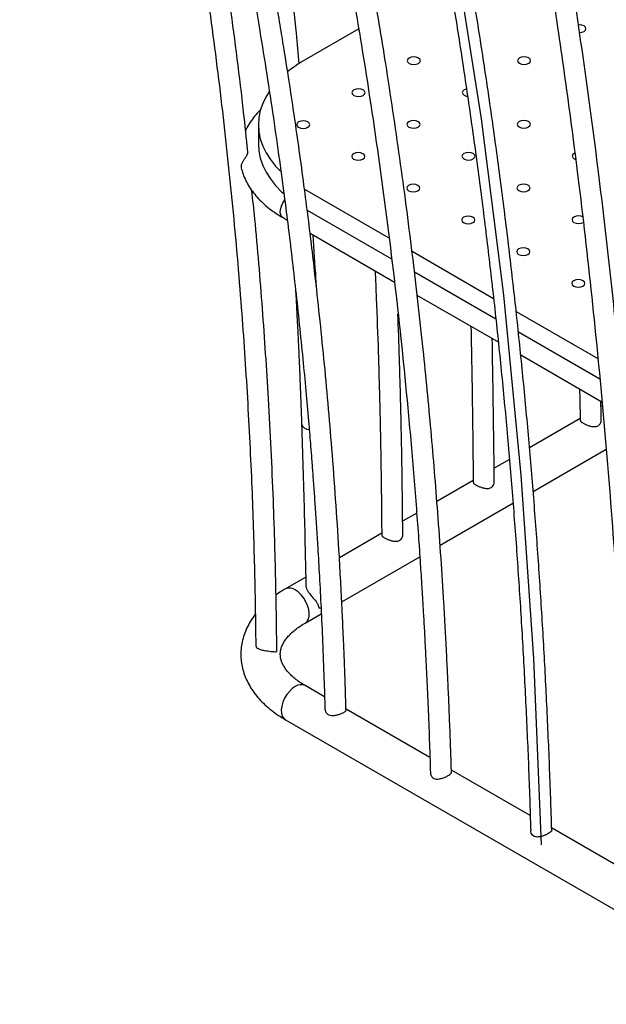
# Model space of a CAD drawing. Header units: millimetres. Extents: x 3 to 415, y 5 to 292.
# Tile 9 of 17: x 285 to 307, y 142 to 180. Entities that reach past the tile are written whole.
import ezdxf

# ---------------------------------------------------------------- set-up
doc = ezdxf.new("R2010")
doc.units = ezdxf.units.MM

msp = doc.modelspace()

# ---------------------------------------------------------------- linework, layer by layer
at = {"color": 7, "linetype": 'Continuous', "lineweight": 25}
for p, q in [((297.519, 179.1748), (295.4579, 177.985)), ((293.7006, 175.5358), (293.7006, 174.8009)), ((295.4579, 173.0865), (298.663, 171.2363)), ((295.5598, 172.2928), (298.7645, 170.4428)), ((294.6391, 172.0036), (294.8016, 171.9098)), ((295.6699, 171.4085), (298.8778, 169.5566)), ((299.544, 170.7277), (302.6462, 168.9368)), ((299.6345, 169.9406), (302.7304, 168.1534)), ((299.7338, 169.0625), (302.823, 167.2791)), ((303.5043, 168.4415), (306.6068, 166.6504)), ((303.5873, 167.6587), (306.6829, 165.8716)), ((303.6799, 166.7844), (306.7679, 165.0018)), ((306.7825, 164.8525), (306.7295, 164.8219)), ((305.939, 164.3656), (304.0116, 163.2529)), ((304.1516, 161.6017), (306.9239, 163.2021)), ((303.2466, 162.8113), (302.6659, 162.476)), ((301.8712, 162.0173), (300.4882, 161.2189)), ((300.6111, 159.5578), (303.3831, 161.1581)), ((299.7217, 160.7764), (299.1883, 160.4685)), ((298.3914, 160.0084), (296.7821, 159.0794)), ((296.8733, 157.4), (299.8406, 159.1131)), ((295.5013, 158.34), (294.7294, 157.8944)), ((295.4794, 156.5953), (296.094, 156.9502)), ((296.219, 153.7936), (295.4794, 154.2206)), ((300.2254, 151.4808), (297.0348, 153.3227)), ((294.7294, 152.9215), (313.4677, 142.1041)), ((304.0392, 149.2791), (301.0412, 151.0098)), ((307.8531, 147.0774), (304.8541, 148.8086))]:
    msp.add_line(p, q, dxfattribs=at)
at = {"color": 7, "linetype": 'Continuous', "flags": 128}
msp.add_lwpolyline([(304.4735, 148.1623), (304.1804, 155.2496), (303.7011, 162.2162), (303.0359, 169.0559), (302.1856, 175.7628), (301.1508, 182.3309), (299.9325, 188.7545), (298.5318, 195.0278), (296.9497, 201.1455)], dxfattribs=at)
at = {"color": 7, "linetype": 'Continuous', "lineweight": 25, "flags": 128}
for points in [[(306.0842, 179.0849), (306.1384, 179.1317), (306.1574, 179.1869), (306.1384, 179.2421), (306.0842, 179.289), (306.0031, 179.3202), (305.9074, 179.3312), (305.8657, 179.3292)], [(305.9093, 179.0426), (306.0031, 179.0536), (306.0842, 179.0849)], [(299.789, 177.8659), (299.8432, 177.9127), (299.8622, 177.968), (299.8432, 178.0232), (299.789, 178.07), (299.7079, 178.1013), (299.6122, 178.1123), (299.5165, 178.1013), (299.4354, 178.07), (299.3812, 178.0232), (299.3622, 177.968), (299.3812, 177.9127), (299.4354, 177.8659), (299.5165, 177.8346), (299.6122, 177.8236), (299.7079, 177.8346), (299.789, 177.8659)], [(303.9825, 177.8716), (304.0367, 177.9184), (304.0557, 177.9736), (304.0367, 178.0289), (303.9825, 178.0757), (303.9014, 178.107), (303.8057, 178.118), (303.7101, 178.107), (303.6289, 178.0757), (303.5748, 178.0289), (303.5557, 177.9736), (303.5748, 177.9184), (303.6289, 177.8716), (303.7101, 177.8403), (303.8057, 177.8293), (303.9014, 177.8403), (303.9825, 177.8716)], [(294.1088, 176.7916), (293.9942, 176.6061), (293.8664, 176.3443), (293.7744, 176.0776), (293.7191, 175.8075), (293.7006, 175.5358), (293.7191, 175.264), (293.7744, 174.9939), (293.8664, 174.7272), (293.9942, 174.4654), (294.1573, 174.2102), (294.3545, 173.9633), (294.5439, 173.765)], [(297.6873, 176.6526), (297.7415, 176.6995), (297.7605, 176.7547), (297.7415, 176.8099), (297.6873, 176.8567), (297.6062, 176.888), (297.5105, 176.899), (297.4148, 176.888), (297.3337, 176.8567), (297.2795, 176.8099), (297.2605, 176.7547), (297.2795, 176.6995), (297.3337, 176.6526), (297.4148, 176.6214), (297.5105, 176.6104), (297.6062, 176.6214), (297.6873, 176.6526)], [(301.6138, 176.895), (301.6084, 176.8937), (301.5273, 176.8624), (301.4731, 176.8156), (301.454, 176.7604), (301.4731, 176.7051), (301.5273, 176.6583), (301.6084, 176.627), (301.6545, 176.6189)], [(295.5856, 175.4394), (295.6398, 175.4862), (295.6588, 175.5414), (295.6398, 175.5967), (295.5856, 175.6435), (295.5045, 175.6748), (295.4088, 175.6857), (295.3132, 175.6748), (295.2321, 175.6435), (295.1779, 175.5967), (295.1588, 175.5414), (295.1779, 175.4862), (295.2321, 175.4394), (295.3132, 175.4081), (295.4088, 175.3971), (295.5045, 175.4081), (295.5856, 175.4394)], [(299.7791, 175.445), (299.8333, 175.4919), (299.8524, 175.5471), (299.8333, 175.6023), (299.7791, 175.6491), (299.698, 175.6804), (299.6024, 175.6914), (299.5067, 175.6804), (299.4256, 175.6491), (299.3714, 175.6023), (299.3524, 175.5471), (299.3714, 175.4919), (299.4256, 175.445), (299.5067, 175.4138), (299.6024, 175.4028), (299.698, 175.4138), (299.7791, 175.445)], [(303.9727, 175.4507), (304.0269, 175.4975), (304.0459, 175.5528), (304.0269, 175.608), (303.9727, 175.6548), (303.8916, 175.6861), (303.7959, 175.6971), (303.7002, 175.6861), (303.6191, 175.6548), (303.5649, 175.608), (303.5459, 175.5528), (303.5649, 175.4975), (303.6191, 175.4507), (303.7002, 175.4194), (303.7959, 175.4084), (303.8916, 175.4194), (303.9727, 175.4507)], [(293.7006, 174.8009), (293.7191, 174.5291), (293.7744, 174.259), (293.8664, 173.9923), (293.9942, 173.7305), (294.1573, 173.4754), (294.3545, 173.2284), (294.5847, 172.9911), (294.6667, 172.9161)], [(297.6775, 174.2318), (297.7317, 174.2786), (297.7507, 174.3338), (297.7317, 174.3891), (297.6775, 174.4359), (297.5964, 174.4672), (297.5007, 174.4781), (297.405, 174.4672), (297.3239, 174.4359), (297.2697, 174.3891), (297.2507, 174.3338), (297.2697, 174.2786), (297.3239, 174.2318), (297.405, 174.2005), (297.5007, 174.1895), (297.5964, 174.2005), (297.6775, 174.2318)], [(301.871, 174.2374), (301.9252, 174.2843), (301.9442, 174.3395), (301.9252, 174.3947), (301.871, 174.4415), (301.7899, 174.4728), (301.6942, 174.4838), (301.5986, 174.4728), (301.5174, 174.4415), (301.4633, 174.3947), (301.4442, 174.3395), (301.4633, 174.2843), (301.5174, 174.2374), (301.5986, 174.2062), (301.6942, 174.1952), (301.7899, 174.2062), (301.871, 174.2374)], [(305.7306, 174.4574), (305.711, 174.4472), (305.6568, 174.4004), (305.6378, 174.3452), (305.6568, 174.2899), (305.711, 174.2431), (305.7618, 174.2205)], [(303.9629, 173.0298), (304.0171, 173.0767), (304.0361, 173.1319), (304.0171, 173.1871), (303.9629, 173.2339), (303.8818, 173.2652), (303.7861, 173.2762), (303.6904, 173.2652), (303.6093, 173.2339), (303.5551, 173.1871), (303.5361, 173.1319), (303.5551, 173.0767), (303.6093, 173.0298), (303.6904, 172.9986), (303.7861, 172.9876), (303.8818, 172.9986), (303.9629, 173.0298)], [(299.7693, 173.0242), (299.8235, 173.071), (299.8425, 173.1262), (299.8235, 173.1814), (299.7693, 173.2283), (299.6882, 173.2596), (299.5925, 173.2705), (299.4969, 173.2596), (299.4158, 173.2283), (299.3616, 173.1814), (299.3425, 173.1262), (299.3616, 173.071), (299.4158, 173.0242), (299.4969, 172.9929), (299.5925, 172.9819), (299.6882, 172.9929), (299.7693, 173.0242)], [(301.8612, 171.8166), (301.9154, 171.8634), (301.9344, 171.9186), (301.9154, 171.9738), (301.8612, 172.0207), (301.7801, 172.0519), (301.6844, 172.0629), (301.5887, 172.0519), (301.5076, 172.0207), (301.4534, 171.9738), (301.4344, 171.9186), (301.4534, 171.8634), (301.5076, 171.8166), (301.5887, 171.7853), (301.6844, 171.7743), (301.7801, 171.7853), (301.8612, 171.8166)], [(306.0292, 172.0392), (305.9736, 172.0576), (305.8779, 172.0686), (305.7823, 172.0576), (305.7012, 172.0263), (305.647, 171.9795), (305.6279, 171.9243), (305.647, 171.8691), (305.7012, 171.8222), (305.7823, 171.7909), (305.8779, 171.78), (305.9736, 171.7909), (306.0547, 171.8222), (306.0547, 171.8222)], [(303.953, 170.609), (304.0072, 170.6558), (304.0263, 170.711), (304.0072, 170.7662), (303.953, 170.8131), (303.8719, 170.8443), (303.7763, 170.8553), (303.6806, 170.8443), (303.5995, 170.8131), (303.5453, 170.7662), (303.5263, 170.711), (303.5453, 170.6558), (303.5995, 170.609), (303.6806, 170.5777), (303.7763, 170.5667), (303.8719, 170.5777), (303.953, 170.609)], [(306.0449, 169.4014), (306.0991, 169.4482), (306.1181, 169.5034), (306.0991, 169.5586), (306.0449, 169.6055), (305.9638, 169.6367), (305.8681, 169.6477), (305.7724, 169.6367), (305.6913, 169.6055), (305.6372, 169.5586), (305.6181, 169.5034), (305.6372, 169.4482), (305.6913, 169.4014), (305.7724, 169.3701), (305.8681, 169.3591), (305.9638, 169.3701), (306.0449, 169.4014)], [(296.0864, 157.1722), (296.0574, 157.1652), (296.0005, 157.1557)]]:
    msp.add_lwpolyline(points, dxfattribs=at)
at = {"color": 8, "linetype": 'Continuous', "lineweight": 25, "flags": 128}
for points in [[(294.6391, 172.0036), (294.6003, 172.0344), (294.556, 172.1075), (294.5364, 172.2051), (294.543, 172.3198), (294.5752, 172.4432), (294.6307, 172.5661), (294.7021, 172.6751)], [(295.4806, 156.596), (295.5433, 156.6478), (295.597, 156.7338), (295.6277, 156.8437), (295.6339, 156.9723), (295.6154, 157.1137), (295.5729, 157.2612), (295.5086, 157.408), (295.4253, 157.5471), (295.3271, 157.6721), (295.2184, 157.7772), (295.1044, 157.8573)], [(295.1044, 154.1834), (294.9904, 154.1033), (294.8817, 153.9983), (294.7834, 153.8733), (294.7002, 153.7342), (294.6358, 153.5874), (294.5934, 153.4399), (294.5748, 153.2985), (294.581, 153.1698), (294.6117, 153.06), (294.6654, 152.974), (294.7294, 152.9215)]]:
    msp.add_lwpolyline(points, dxfattribs=at)
at = {"color": 7, "linetype": 'Continuous', "lineweight": 25}
msp.add_arc((297.8732, 173.7535), 4.8723, 119.71754, 128.93192, dxfattribs=at)
at = {"color": 8, "linetype": 'Continuous', "lineweight": 25}
for centre, radius, start, end in [((295.6226, 164.239), 0.291, 197.87515, 272.03544), ((294.8854, 157.5579), 0.3709, 53.8167, 114.8878), ((295.3234, 153.8841), 0.3709, 65.12869, 126.18177)]:
    msp.add_arc(centre, radius, start, end, dxfattribs=at)
at = {"color": 7, "linetype": 'Continuous', "lineweight": 25}
for points, knots in [([(284.6258, 211.6821), (284.7076, 211.4258), (284.8617, 210.9432), (285.0749, 210.2632), (285.2579, 209.6726), (285.4116, 209.1715), (285.5394, 208.7507), (285.6513, 208.3795), (285.8205, 207.8144), (286.0528, 207.0277), (286.5964, 205.1489), (287.1928, 202.9836), (287.8313, 200.5199), (288.1897, 199.076), (288.4322, 198.0697), (288.5591, 197.536), (288.6794, 197.0234), (288.8033, 196.4891), (288.9961, 195.6462), (289.2437, 194.5353), (289.5348, 193.1812), (289.8102, 191.854), (290.0757, 190.5264), (290.4139, 188.7687), (290.8113, 186.5774), (291.315, 183.5571), (291.8255, 180.1317), (292.317, 176.296), (292.7305, 172.4439), (293.0525, 168.7311), (293.2932, 165.1606), (293.431, 162.3744), (293.5092, 160.2354), (293.541, 159.1323), (293.5584, 158.4133), (293.5667, 158.0431), (293.5755, 157.6123), (293.5846, 157.1092), (293.5932, 156.5336), (293.5992, 156.0764), (293.6014, 155.8109), (293.6018, 155.7616)], [0, 0, 0, 0, 0.0143297, 0.0269782, 0.0379512, 0.0472521, 0.0548832, 0.0613667, 0.067891, 0.0862792, 0.1050227, 0.1719643, 0.205717, 0.2402847, 0.2509908, 0.2606778, 0.2694074, 0.2789418, 0.2897873, 0.3152938, 0.3393197, 0.3632277, 0.3871357, 0.4110437, 0.4580057, 0.5049678, 0.5728879, 0.6408081, 0.7087284, 0.7766489, 0.8364192, 0.8961897, 0.9224889, 0.9481606, 0.9537476, 0.9599772, 0.9674599, 0.9761965, 0.9861878, 0.9974351, 1, 1, 1, 1]), ([(293.299, 174.5171), (293.2477, 175.0179), (293.0581, 176.8709), (292.6411, 180.0576), (292.0352, 184.1683), (291.3179, 188.3485), (290.7173, 191.4296), (290.3184, 193.3369), (290.1589, 194.0848), (289.9932, 194.8465), (289.82, 195.6268), (289.6646, 196.313), (289.5345, 196.8778), (289.4339, 197.3103), (289.3345, 197.7329), (289.2291, 198.1765), (289.1147, 198.6528), (288.8519, 199.7339), (288.4373, 201.3831), (287.8781, 203.5082), (287.4951, 204.8782), (287.315, 205.5224)], [0, 0, 0, 0, 0.0474503, 0.1755478, 0.3036456, 0.4405938, 0.5775424, 0.6016457, 0.625749, 0.6502242, 0.6757454, 0.7017558, 0.7171416, 0.7308881, 0.7440036, 0.7584536, 0.7742797, 0.7906311, 0.8643649, 0.9362226, 1, 1, 1, 1]), ([(301.0437, 150.9314), (301.0365, 151.1651), (301.0189, 151.7347), (300.9867, 152.6103), (300.9495, 153.5316), (300.9123, 154.369), (300.8764, 155.1194), (300.8425, 155.7843), (300.8113, 156.3649), (300.7823, 156.8811), (300.7304, 157.7699), (300.648, 159.0718), (300.4926, 161.2572), (300.2744, 163.9085), (299.9558, 167.1953), (299.5649, 170.6512), (299.0908, 174.2698), (298.658, 177.1713), (298.3005, 179.3737), (298.0422, 180.8905), (297.7729, 182.4009), (297.4905, 183.9158), (297.236, 185.2233), (297.0121, 186.3349), (296.8245, 187.2439), (296.6348, 188.1407), (296.4499, 188.9946), (296.2758, 189.7818), (296.1137, 190.5004), (295.9678, 191.1361), (295.827, 191.7405), (295.6784, 192.3694), (295.5056, 193.0884), (295.3164, 193.861), (295.1228, 194.6368), (294.9366, 195.3694), (294.7609, 196.0494), (294.6141, 196.6088), (294.4871, 197.0873), (294.3699, 197.5246), (294.2337, 198.0275), (294.0777, 198.5965), (293.9014, 199.231), (293.7082, 199.9156), (293.4985, 200.6473), (293.2724, 201.4236), (293.0253, 202.2565), (292.757, 203.146), (292.5683, 203.7559), (292.4709, 204.0707)], [0, 0, 0, 0, 0.0123668, 0.0301428, 0.0464591, 0.0613177, 0.0747204, 0.0864681, 0.0968141, 0.1057602, 0.1140887, 0.1444262, 0.1756524, 0.2318341, 0.2880161, 0.3548999, 0.4217842, 0.4886691, 0.5172717, 0.5458746, 0.5744776, 0.6030806, 0.632307, 0.6494047, 0.6670072, 0.6847262, 0.7012651, 0.7165193, 0.7304833, 0.7431346, 0.7536414, 0.7658447, 0.7799914, 0.7958788, 0.8113417, 0.8257973, 0.8392451, 0.8516844, 0.8590651, 0.8677486, 0.8777659, 0.8891177, 0.9018051, 0.9158294, 0.930278, 0.9459177, 0.9627501, 0.9807768, 1, 1, 1, 1]), ([(291.7072, 203.8324), (291.8058, 203.5137), (291.9953, 202.9011), (292.2625, 202.0151), (292.504, 201.2009), (292.7202, 200.4587), (292.9123, 199.7892), (293.081, 199.1929), (293.2312, 198.6551), (293.3689, 198.1569), (293.5017, 197.6704), (293.6334, 197.1828), (293.7662, 196.6857), (293.9924, 195.8288), (294.3106, 194.5938), (294.6195, 193.3482), (294.8361, 192.451), (294.9581, 191.9395), (295.0694, 191.4665), (295.1647, 191.0573), (295.2462, 190.7038), (295.3252, 190.3586), (295.4141, 189.9666), (295.5211, 189.4894), (295.6436, 188.9355), (295.7736, 188.3388), (295.9033, 187.7334), (296.029, 187.1378), (296.223, 186.2033), (296.4785, 184.9349), (296.7871, 183.3319), (297.0793, 181.7425), (297.3575, 180.1553), (297.7853, 177.5924), (298.3233, 174.0296), (298.911, 169.4347), (299.28, 165.9279), (299.4972, 163.5451), (299.6023, 162.3128), (299.6983, 161.1061), (299.784, 159.9485), (299.8451, 159.0613), (299.8884, 158.3993), (299.9191, 157.9152), (299.9532, 157.3568), (299.9901, 156.7232), (300.0293, 156.0142), (300.0729, 155.1754), (300.1198, 154.1964), (300.1684, 153.0664), (300.2111, 151.9584), (300.2339, 151.2255), (300.2439, 150.9063)], [0, 0, 0, 0, 0.0195492, 0.0375865, 0.0541146, 0.0691354, 0.0826509, 0.0946625, 0.1051717, 0.1150802, 0.1246573, 0.1344072, 0.1443297, 0.1544249, 0.1856395, 0.2178977, 0.2282221, 0.2386041, 0.2480415, 0.2560547, 0.2626441, 0.2687849, 0.2762936, 0.2855944, 0.2966868, 0.3086305, 0.3203659, 0.3318924, 0.34321, 0.3745119, 0.405148, 0.4353467, 0.4654455, 0.4955448, 0.5806727, 0.6658013, 0.750931, 0.7734055, 0.7958802, 0.8180142, 0.838924, 0.8585637, 0.8659427, 0.8746281, 0.884647, 0.8960003, 0.9086891, 0.9227146, 0.9409628, 0.9610726, 0.9830473, 1, 1, 1, 1]), ([(296.5642, 201.0388), (296.6649, 200.6725), (296.957, 199.6101), (297.424, 197.8369), (297.9581, 195.713), (298.4703, 193.5702), (298.9608, 191.4089), (299.4296, 189.2293), (299.8766, 187.0316), (300.3018, 184.8161), (300.7051, 182.583), (301.0864, 180.3326), (301.4458, 178.065), (301.7831, 175.7805), (302.0985, 173.4794), (302.3917, 171.1619), (302.6628, 168.8282), (302.9118, 166.4787), (303.1386, 164.1134), (303.3433, 161.7327), (303.5257, 159.3369), (303.6858, 156.9261), (303.8239, 154.5008), (303.9391, 152.0607), (304.014, 150.1272), (304.0479, 149.0056), (304.057, 148.7058)], [0, 0, 0, 0, 0.0229852, 0.066674, 0.1103625, 0.1540505, 0.197738, 0.2414251, 0.2851118, 0.3287981, 0.372484, 0.4161697, 0.4598551, 0.5035403, 0.5472252, 0.59091, 0.6345946, 0.6782791, 0.7219635, 0.7656478, 0.8093321, 0.8530163, 0.8967004, 0.9403846, 0.9840688, 1, 1, 1, 1]), ([(304.8566, 148.7298), (304.8474, 149.0344), (304.8132, 150.1631), (304.7379, 152.1059), (304.6223, 154.5527), (304.4837, 156.9849), (304.323, 159.4025), (304.14, 161.8053), (303.9347, 164.193), (303.7071, 166.5653), (303.4573, 168.922), (303.1853, 171.2628), (302.8911, 173.5875), (302.5748, 175.8959), (302.2363, 178.1877), (301.8758, 180.4626), (301.4932, 182.7205), (301.0886, 184.961), (300.662, 187.184), (300.2135, 189.3892), (299.7431, 191.5764), (299.2509, 193.7453), (298.737, 195.8958), (298.201, 198.0274), (297.7314, 199.8109), (297.4373, 200.8809), (297.3352, 201.2523)], [0, 0, 0, 0, 0.0161379, 0.059805, 0.1034723, 0.1471396, 0.1908069, 0.2344742, 0.2781415, 0.3218087, 0.3654759, 0.409143, 0.4528099, 0.4964768, 0.5401435, 0.5838099, 0.6274762, 0.6711423, 0.714808, 0.7584735, 0.8021386, 0.8458033, 0.8894677, 0.9331315, 0.9767949, 1, 1, 1, 1]), ([(308.6698, 146.5288), (308.6628, 146.7694), (308.6459, 147.3518), (308.6162, 148.2438), (308.5827, 149.1773), (308.5499, 150.023), (308.5187, 150.778), (308.4897, 151.444), (308.4633, 152.023), (308.4388, 152.5397), (308.3948, 153.4395), (308.3253, 154.7621), (308.1961, 156.9771), (308.0175, 159.6572), (307.7606, 162.9695), (307.449, 166.4419), (307.0747, 170.0656), (306.6174, 173.9695), (306.0617, 178.137), (305.3906, 182.5487), (304.8479, 185.7101), (304.4866, 187.6775), (304.3351, 188.4853), (304.1792, 189.2999), (304.0173, 190.1282), (303.8484, 190.9748), (303.6759, 191.8209), (303.5144, 192.597), (303.371, 193.274), (303.2701, 193.7433), (303.199, 194.071), (303.1498, 194.2964), (303.0928, 194.5564), (303.0194, 194.8889), (302.9277, 195.3007), (302.8157, 195.798), (302.6869, 196.3629), (302.5407, 196.9946), (302.3768, 197.6929), (302.2603, 198.1789), (302.1993, 198.4333)], [0, 0, 0, 0, 0.0127552, 0.0308671, 0.0474555, 0.0625227, 0.0760705, 0.087899, 0.0982647, 0.1072001, 0.1157223, 0.146778, 0.1787322, 0.2361284, 0.293525, 0.3618547, 0.4301851, 0.4985161, 0.585483, 0.6724514, 0.7594207, 0.7758209, 0.7922214, 0.8087744, 0.8257634, 0.8431955, 0.8610714, 0.878239, 0.891514, 0.9033705, 0.9076401, 0.9120861, 0.9175295, 0.9239962, 0.9330295, 0.9435146, 0.9554526, 0.9688451, 0.9836936, 1, 1, 1, 1]), ([(301.4216, 198.2457), (301.4817, 197.9949), (301.5967, 197.5154), (301.7585, 196.8262), (301.903, 196.2019), (302.0306, 195.6427), (302.1417, 195.1494), (302.2369, 194.7222), (302.3149, 194.369), (302.3773, 194.0842), (302.4294, 193.8453), (302.4785, 193.6186), (302.5292, 193.3832), (302.5823, 193.1353), (302.6609, 192.7661), (302.7674, 192.2604), (302.9012, 191.6157), (303.0372, 190.9493), (303.1706, 190.2842), (303.3505, 189.3729), (303.5732, 188.2147), (303.8355, 186.8005), (304.0885, 185.3848), (304.4465, 183.3048), (304.8918, 180.541), (305.399, 177.0667), (305.9037, 173.2251), (306.3904, 169.0013), (306.842, 164.3795), (307.1499, 160.5624), (307.3542, 157.5904), (307.4825, 155.5067), (307.5682, 153.937), (307.6208, 152.8916), (307.6475, 152.3401), (307.6758, 151.7356), (307.7067, 151.0419), (307.7402, 150.2495), (307.7754, 149.3589), (307.8114, 148.3704), (307.8438, 147.4081), (307.8623, 146.7736), (307.8701, 146.5043)], [0, 0, 0, 0, 0.0161415, 0.0308555, 0.044144, 0.0560084, 0.0664502, 0.0754703, 0.0830699, 0.0887889, 0.0934498, 0.0981317, 0.1030691, 0.1082618, 0.1137098, 0.1262434, 0.1399428, 0.1539738, 0.1677319, 0.1812177, 0.2103627, 0.239061, 0.2677595, 0.2964581, 0.3647879, 0.4331185, 0.5014499, 0.5884177, 0.6753861, 0.7623553, 0.8006228, 0.838876, 0.8762603, 0.8859011, 0.895456, 0.906067, 0.9185203, 0.9328176, 0.9486566, 0.9662786, 0.9856864, 1, 1, 1, 1]), ([(306.1592, 195.52), (306.1943, 195.3543), (306.2599, 195.0446), (306.3504, 194.611), (306.4269, 194.2415), (306.4897, 193.9357), (306.5895, 193.447), (306.781, 192.4954), (307.0179, 191.2806), (307.2534, 190.0324), (307.4376, 189.0314), (307.6001, 188.1273), (307.746, 187.2976), (307.8828, 186.505), (308.022, 185.6816), (308.1559, 184.8727), (308.2545, 184.2652), (308.3228, 183.8384), (308.3688, 183.5496), (308.4213, 183.2172), (308.4814, 182.8326), (308.549, 182.3956), (308.6291, 181.8718), (308.7221, 181.2537), (308.8286, 180.5335), (308.944, 179.7383), (309.0226, 179.1811), (309.0636, 178.8904)], [0, 0, 0, 0, 0.0312241, 0.058374, 0.0814542, 0.1004685, 0.1155919, 0.1727376, 0.277646, 0.340092, 0.4016894, 0.4602438, 0.5041553, 0.551503, 0.6028249, 0.6516896, 0.695792, 0.7107894, 0.7273385, 0.7469215, 0.7695382, 0.7951888, 0.8238738, 0.8615771, 0.9034976, 0.9496374, 1, 1, 1, 1]), ([(295.2569, 177.8497), (295.2208, 178.2371), (295.0667, 179.8877), (294.7365, 182.7792), (294.3682, 185.6377), (294.09, 187.5987), (293.9363, 188.6424), (293.8153, 189.4356), (293.7248, 190.0162), (293.6569, 190.4469), (293.5734, 190.9675), (293.4738, 191.5781), (293.3571, 192.2782), (293.2228, 193.0675), (293.1252, 193.6225), (293.0738, 193.9151)], [0, 0, 0, 0, 0.0711886, 0.3032711, 0.5353485, 0.6034255, 0.6702355, 0.7310849, 0.7524715, 0.7794868, 0.8121994, 0.8506084, 0.8947126, 0.9445104, 1, 1, 1, 1]), ([(291.8936, 188.775), (291.9507, 188.5144), (292.0596, 188.0172), (292.2116, 187.3054), (292.3462, 186.6644), (292.4637, 186.0945), (292.5651, 185.5959), (292.6512, 185.1668), (292.7681, 184.5773), (292.9206, 183.7931), (293.2766, 181.908), (293.6478, 179.7942), (294.0231, 177.4585), (294.2716, 175.8184), (294.5009, 174.21), (294.6922, 172.7816), (294.8545, 171.501), (294.9964, 170.3244), (295.1387, 169.0772), (295.2771, 167.7869), (295.4053, 166.5092), (295.5187, 165.299), (295.5989, 164.3832), (295.6535, 163.7302), (295.6893, 163.2913), (295.7276, 162.807), (295.7694, 162.2605), (295.8141, 161.6513), (295.8613, 160.9791), (295.9102, 160.2438), (295.965, 159.3679), (296.0245, 158.3385), (296.0867, 157.1428), (296.1457, 155.845), (296.1966, 154.5581), (296.2224, 153.7021), (296.2341, 153.3141)], [0, 0, 0, 0, 0.0229018, 0.0437058, 0.0624116, 0.0790187, 0.0935268, 0.1059356, 0.116442, 0.1448813, 0.1741401, 0.2800238, 0.3272969, 0.374504, 0.4202104, 0.4642863, 0.495758, 0.528574, 0.5636301, 0.6008179, 0.6369987, 0.6707298, 0.7020119, 0.7134026, 0.7251331, 0.7385502, 0.7536872, 0.7705441, 0.7891212, 0.8094188, 0.8314371, 0.8615594, 0.894403, 0.9299693, 0.9682601, 1, 1, 1, 1]), ([(297.0359, 153.2836), (297.0305, 153.4695), (297.0176, 153.9109), (296.9946, 154.5808), (296.9688, 155.2681), (296.9439, 155.8776), (296.9207, 156.4097), (296.8996, 156.8669), (296.8694, 157.4936), (296.8263, 158.3247), (296.7125, 160.3142), (296.5584, 162.5235), (296.3556, 164.9378), (296.1992, 166.6216), (296.0324, 168.2617), (295.873, 169.709), (295.7216, 170.9993), (295.5759, 172.1795), (295.4142, 173.4245), (295.2387, 174.7061), (295.057, 175.9687), (294.8777, 177.1587), (294.737, 178.0551), (294.6344, 178.6923), (294.5646, 179.1196), (294.4866, 179.5902), (294.3972, 180.1202), (294.296, 180.7096), (294.1824, 181.3582), (294.0558, 182.0658), (293.902, 182.9061), (293.7168, 183.8897), (293.4958, 185.027), (293.2487, 186.2549), (292.9746, 187.5727), (292.777, 188.4786), (292.6749, 188.9471)], [0, 0, 0, 0, 0.015127, 0.0359114, 0.0545997, 0.0711926, 0.0856904, 0.0980938, 0.1085926, 0.1369866, 0.1661991, 0.271924, 0.3191234, 0.3662571, 0.4118923, 0.4558962, 0.4873151, 0.5200794, 0.5550855, 0.5922247, 0.6283675, 0.6620685, 0.693326, 0.7047085, 0.7164201, 0.7298152, 0.7449287, 0.7617601, 0.7803087, 0.8005741, 0.8225558, 0.8526242, 0.8854035, 0.9208928, 0.9590918, 1, 1, 1, 1]), ([(293.7861, 176.1048), (293.7643, 176.0843), (293.6662, 175.9918), (293.5186, 175.8147), (293.3513, 175.574), (293.2513, 175.4074), (293.2156, 175.3197), (293.2149, 175.3181)], [0, 0, 0, 0, 0.08726413, 0.39293367, 0.69570462, 0.99450912, 1, 1, 1, 1]), ([(293.1032, 174.1058), (293.1222, 174.1409), (293.1602, 174.2112), (293.2319, 174.312), (293.2847, 174.4012), (293.3117, 174.4702), (293.3067, 174.5046), (293.3047, 174.5176)], [0, 0, 0, 0, 0.2296532, 0.4605005, 0.6681758, 0.8738875, 1, 1, 1, 1]), ([(293.0709, 173.8401), (293.0638, 173.8727), (293.0473, 173.9482), (293.0736, 174.041), (293.0991, 174.0968), (293.1032, 174.1058)], [0, 0, 0, 0, 0.3900059, 0.9011497, 1, 1, 1, 1]), ([(293.0692, 173.8398), (293.0729, 173.8225), (293.0949, 173.7205), (293.1652, 173.5385), (293.281, 173.2956), (293.4294, 173.0597), (293.6067, 172.8314), (293.8132, 172.6124), (294.0475, 172.4041), (294.3042, 172.2112), (294.5069, 172.0806), (294.6203, 172.0145), (294.6391, 172.0036)], [0, 0, 0, 0, 0.0234811, 0.1382703, 0.2542854, 0.3719148, 0.4913072, 0.6123688, 0.7348158, 0.8582656, 0.9765127, 1, 1, 1, 1]), ([(294.4036, 155.5495), (294.4026, 155.6751), (294.3998, 156.0196), (294.393, 156.5579), (294.3842, 157.1398), (294.375, 157.6475), (294.3661, 158.0811), (294.3577, 158.4541), (294.3495, 158.7927), (294.3346, 159.3654), (294.3102, 160.1898), (294.2399, 162.1905), (294.1073, 164.9816), (293.864, 168.5475), (293.6522, 171.1871), (293.4926, 172.6785), (293.4544, 173.0352)], [0, 0, 0, 0, 0.02139761, 0.05868599, 0.09176123, 0.12062708, 0.14528669, 0.16574387, 0.18430957, 0.20309301, 0.26354352, 0.3251631, 0.54523899, 0.74173633, 0.93823416, 1, 1, 1, 1]), ([(295.913, 169.3259), (295.9065, 169.4435), (295.8693, 170.1179), (295.8222, 170.789), (295.7834, 171.343)], [0, 0, 0, 0, 0.174317, 1, 1, 1, 1]), ([(298.1392, 169.983), (298.1548, 169.6365), (298.2016, 168.596), (298.2437, 167.3751), (298.2765, 166.323), (298.2926, 165.7679), (298.309, 165.1598), (298.3261, 164.4629), (298.3434, 163.6689), (298.36, 162.7787), (298.3749, 161.7934), (298.3862, 160.8377), (298.3902, 160.2102), (298.3919, 159.9446)], [0, 0, 0, 0, 0.1038061, 0.3116628, 0.3652712, 0.4184262, 0.477621, 0.5470322, 0.6266645, 0.7148293, 0.8128652, 0.9207798, 1, 1, 1, 1]), ([(295.1145, 169.2772), (295.1272, 169.0526), (295.1467, 168.7104), (295.1724, 168.2189), (295.1952, 167.7721), (295.2215, 167.2313), (295.2508, 166.5959), (295.2821, 165.8654), (295.3148, 165.0397), (295.335, 164.4568), (295.3456, 164.1495)], [0, 0, 0, 0, 0.13195673, 0.20102574, 0.28825597, 0.39385103, 0.51781093, 0.66014334, 0.8208641, 1, 1, 1, 1]), ([(299.1919, 159.9494), (299.1904, 160.1863), (299.1868, 160.7618), (299.1768, 161.6473), (299.1634, 162.5776), (299.1484, 163.4227), (299.1327, 164.1789), (299.1171, 164.8475), (299.1021, 165.4299), (299.0878, 165.9501), (299.0608, 166.8555), (299.036, 167.6528), (299.0102, 168.2905), (299.0078, 168.3496)], [0, 0, 0, 0, 0.0844526, 0.205207, 0.3158565, 0.4164086, 0.5068693, 0.5858972, 0.6552005, 0.7149504, 0.7717757, 0.9788311, 1, 1, 1, 1]), ([(301.7842, 167.8788), (301.7961, 167.2765), (301.832, 165.4633), (301.8565, 163.4904), (301.8701, 162.1192), (301.8718, 161.9522)], [0, 0, 0, 0, 0.3040574, 0.9152264, 1, 1, 1, 1]), ([(302.6716, 161.9604), (302.6653, 162.5703), (302.6465, 164.3833), (302.6156, 166.2031), (302.5951, 167.4107)], [0, 0, 0, 0, 0.336421, 1, 1, 1, 1]), ([(305.9142, 165.4946), (305.916, 165.419), (305.9255, 165.0203), (305.9337, 164.6223), (305.9404, 164.2998)], [0, 0, 0, 0, 0.18964063, 1, 1, 1, 1]), ([(306.7404, 164.3121), (306.7355, 164.549), (306.7306, 164.787), (306.7252, 165.0254), (306.7251, 165.0265)], [0, 0, 0, 0, 0.9954707, 1, 1, 1, 1]), ([(305.9453, 164.3002), (305.9461, 164.2892), (305.9479, 164.2627), (305.9947, 164.2238), (306.0417, 164.1957), (306.0568, 164.1867)], [0, 0, 0, 0, 0.3248747, 0.7830277, 1, 1, 1, 1]), ([(306.0568, 164.1867), (306.089, 164.17), (306.1532, 164.1365), (306.2746, 164.0915), (306.4046, 164.06), (306.5345, 164.0565), (306.6418, 164.0969), (306.7085, 164.1708), (306.741, 164.2467), (306.7368, 164.2946), (306.7352, 164.3119)], [0, 0, 0, 0, 0.1288124, 0.2572849, 0.3945931, 0.545105, 0.6866231, 0.8077031, 0.930678, 1, 1, 1, 1]), ([(295.3456, 164.1495), (295.3809, 163.0514), (295.447, 160.991), (295.4895, 158.942), (295.5093, 157.985)], [0, 0, 0, 0, 0.5329358, 1, 1, 1, 1]), ([(301.876, 161.9525), (301.8771, 161.9408), (301.8796, 161.9137), (301.9378, 161.8666), (302.0305, 161.8137), (302.1415, 161.7653), (302.2651, 161.7257), (302.397, 161.7046), (302.5187, 161.7204), (302.6086, 161.7788), (302.6572, 161.8613), (302.6789, 161.9269), (302.6715, 161.9594), (302.6712, 161.9604)], [0, 0, 0, 0, 0.08514882, 0.19706471, 0.29698802, 0.39021943, 0.48840005, 0.59757463, 0.71021389, 0.8083234, 0.89806217, 0.99716114, 1, 1, 1, 1]), ([(298.3976, 159.9446), (298.3965, 159.9381), (298.3925, 159.9162), (298.4338, 159.8764), (298.5159, 159.8233), (298.6224, 159.7728), (298.7416, 159.7294), (298.872, 159.7), (298.9998, 159.701), (299.1024, 159.7461), (299.1645, 159.822), (299.1939, 159.8941), (299.1888, 159.9372), (299.1874, 159.9492)], [0, 0, 0, 0, 0.0472597, 0.1606618, 0.2652043, 0.359604, 0.4551814, 0.5606044, 0.6740662, 0.7780537, 0.8684885, 0.9631931, 1, 1, 1, 1]), ([(295.513, 157.9854), (295.5163, 157.9578), (295.5229, 157.9014), (295.5785, 157.8041), (295.6648, 157.6878), (295.7942, 157.5386), (295.9211, 157.3873), (295.9933, 157.2546), (295.9987, 157.1799), (296.0005, 157.1557)], [0, 0, 0, 0, 0.108669, 0.2221436, 0.3383885, 0.5100168, 0.7520673, 0.9195188, 1, 1, 1, 1]), ([(294.7294, 157.8944), (294.6747, 157.8623), (294.551, 157.7898), (294.4377, 157.7094), (294.3745, 157.6645)], [0, 0, 0, 0, 0.442178, 1, 1, 1, 1]), ([(293.587, 156.929), (293.585, 156.9266), (293.5154, 156.8453), (293.4052, 156.6733), (293.2616, 156.415), (293.1547, 156.1491), (293.0806, 155.8803), (293.0401, 155.6103), (293.032, 155.3412), (293.0559, 155.0747), (293.1107, 154.8122), (293.196, 154.5549), (293.3112, 154.3039), (293.4562, 154.0598), (293.6306, 153.8239), (293.8341, 153.5972), (294.066, 153.3812), (294.3251, 153.1779), (294.5506, 153.0268), (294.6901, 152.9446), (294.7294, 152.9215)], [0, 0, 0, 0, 0.00194, 0.0657804, 0.1284296, 0.1897702, 0.2498536, 0.3088852, 0.3671804, 0.4251173, 0.4829981, 0.5411866, 0.6000404, 0.659843, 0.7207701, 0.7828632, 0.8460258, 0.9100513, 0.9746779, 1, 1, 1, 1]), ([(295.4794, 154.2206), (295.4416, 154.243), (295.3318, 154.3081), (295.1687, 154.421), (295, 154.5588), (294.8587, 154.6983), (294.7444, 154.837), (294.6562, 154.9734), (294.5925, 155.1068), (294.5517, 155.2386), (294.533, 155.3729), (294.5387, 155.5074), (294.5692, 155.6431), (294.6216, 155.7757), (294.6983, 155.9123), (294.8025, 156.0537), (294.9369, 156.1985), (295.0979, 156.34), (295.2775, 156.4734), (295.4142, 156.556), (295.4794, 156.5953)], [0, 0, 0, 0, 0.0284644, 0.0827374, 0.1368572, 0.1909823, 0.2453635, 0.30048, 0.3571132, 0.4165108, 0.4805578, 0.5512256, 0.614138, 0.6718946, 0.7265667, 0.7846336, 0.8406881, 0.8957249, 0.9503636, 1, 1, 1, 1]), ([(293.6059, 155.7619), (293.6073, 155.7417), (293.6103, 155.6956), (293.6563, 155.6477), (293.702, 155.6233), (293.719, 155.6142)], [0, 0, 0, 0, 0.3291559, 0.7497984, 1, 1, 1, 1]), ([(293.719, 155.6142), (293.7522, 155.6013), (293.8187, 155.5756), (293.9443, 155.5519), (294.0682, 155.5338), (294.1817, 155.5192), (294.2827, 155.5068), (294.3573, 155.4994), (294.3938, 155.5132), (294.4071, 155.5307), (294.4037, 155.5487), (294.4036, 155.5495)], [0, 0, 0, 0, 0.1272489, 0.2547804, 0.3757204, 0.4946052, 0.6260572, 0.7842196, 0.9106928, 0.9963314, 1, 1, 1, 1]), ([(296.2401, 153.3143), (296.2398, 153.2978), (296.2389, 153.2471), (296.2844, 153.1679), (296.3695, 153.1032), (296.4801, 153.0765), (296.6042, 153.0813), (296.7368, 153.1111), (296.8597, 153.1553), (296.9543, 153.1999), (297.0126, 153.2395), (297.04, 153.2654), (297.0333, 153.28), (297.0319, 153.2833)], [0, 0, 0, 0, 0.0523917, 0.1611595, 0.2664358, 0.3632883, 0.4627278, 0.570718, 0.6778641, 0.7751173, 0.8689807, 0.9706329, 1, 1, 1, 1]), ([(300.2491, 150.9067), (300.2505, 150.8802), (300.254, 150.8151), (300.3014, 150.741), (300.3485, 150.7089), (300.3632, 150.6988)], [0, 0, 0, 0, 0.321043, 0.7866448, 1, 1, 1, 1]), ([(300.3632, 150.6988), (300.395, 150.6856), (300.4585, 150.6592), (300.5776, 150.6652), (300.7065, 150.6971), (300.8359, 150.7506), (300.9426, 150.8097), (301.0109, 150.863), (301.0444, 150.9021), (301.0404, 150.9237), (301.0391, 150.9312)], [0, 0, 0, 0, 0.127731, 0.2549713, 0.3942114, 0.5442524, 0.682349, 0.8069974, 0.9332856, 1, 1, 1, 1]), ([(304.8533, 148.7296), (304.8545, 148.7254), (304.8608, 148.7043), (304.8273, 148.6643), (304.7527, 148.6065), (304.6499, 148.5505), (304.5344, 148.5019), (304.4071, 148.466), (304.278, 148.4571), (304.1683, 148.4925), (304.0973, 148.5641), (304.0609, 148.6394), (304.0624, 148.6884), (304.0629, 148.706)], [0, 0, 0, 0, 0.02867769, 0.14212643, 0.24963246, 0.34535943, 0.43965092, 0.54257118, 0.65546552, 0.76334099, 0.85567009, 0.94811125, 1, 1, 1, 1])]:
    msp.add_open_spline(points, degree=3, knots=knots, dxfattribs=at)

doc.saveas('drawing.dxf')
